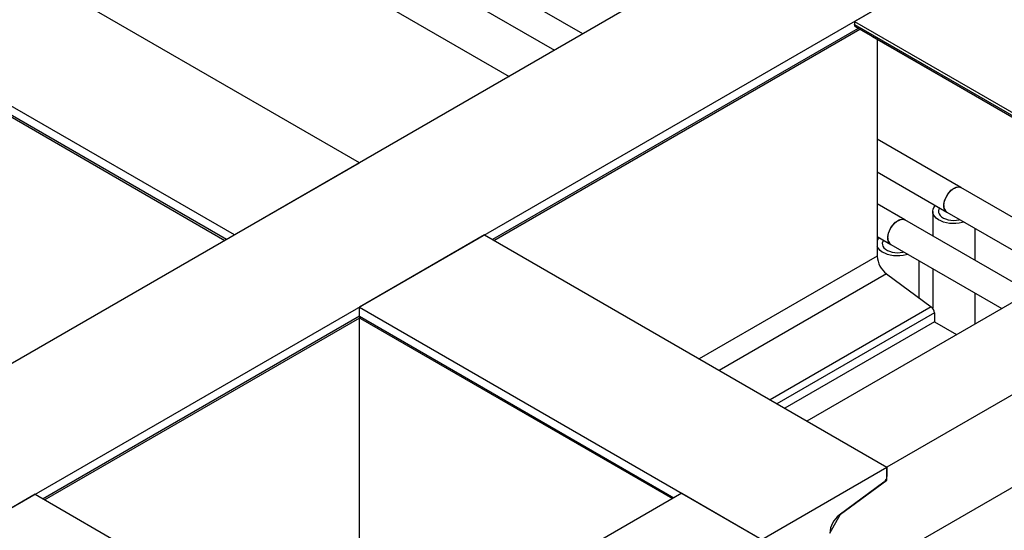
# Model space of a CAD drawing. Header units: millimetres. Extents: x 0 to 25230, y 0 to 17820.
# Tile 102 of 244: x 10598 to 11294, y 12585 to 12945. Entities that reach past the tile are written whole.
import ezdxf

# ---------------------------------------------------------------- set-up
doc = ezdxf.new("R2010")
doc.units = ezdxf.units.MM
doc.linetypes.add('SLD-Sólida', pattern=[0])
doc.layers.add('REFERÊNCIAS', color=9, linetype='SLD-Sólida')

msp = doc.modelspace()

# ---------------------------------------------------------------- linework, layer by layer
at = {"color": 7, "linetype": 'SLD-Sólida', "lineweight": 25, "ltscale": 30}
for p, q in [((10995.7, 12935.39), (10673.51, 13121.38)), ((10673.51, 13098.29), (10975.69, 12923.84)), ((11263, 12826.79), (11203.84, 12860.95)), ((11203.84, 12837.85), (11253, 12809.47)), ((11327.25, 12789.7), (11263, 12826.79)), ((11223.4, 12803.93), (11203.84, 12815.23)), ((11243, 12809.97), (11243, 12792.62)), ((11253, 12809.47), (11327.25, 12766.61)), ((11311.84, 12752.88), (11223.4, 12803.93)), ((11273, 12775.3), (11273, 12797.93)), ((11203.84, 12792.13), (11213.41, 12786.61)), ((11213.41, 12786.61), (11291.84, 12741.33)), ((11233.4, 12748.81), (11233.4, 12775.07)), ((11243, 12769.53), (11243, 12741.48)), ((11273, 12730.46), (11273, 12752.21))]:
    msp.add_line(p, q, dxfattribs=at)
at = {"color": 7, "linetype": 'SLD-Sólida', "lineweight": 25, "ltscale": 30, "flags": 128}
for points in [[(11250.93, 12814.05), (11251.06, 12815.67), (11251.44, 12817.38), (11252.05, 12819.11), (11252.89, 12820.81), (11253.9, 12822.42), (11255.07, 12823.86), (11256.34, 12825.1), (11257.67, 12826.09), (11259.01, 12826.79), (11260.32, 12827.18), (11261.54, 12827.24), (11262.63, 12826.98), (11263, 12826.79)], [(11253, 12809.47), (11252.44, 12809.88), (11251.72, 12810.76), (11251.22, 12811.91), (11250.96, 12813.29), (11250.96, 12814.84), (11251.22, 12816.52), (11251.72, 12818.24), (11252.44, 12819.97), (11253.37, 12821.63), (11254.47, 12823.16), (11255.69, 12824.51), (11257, 12825.63), (11258.34, 12826.48), (11259.67, 12827.03), (11260.94, 12827.25), (11262.1, 12827.15), (11263, 12826.79)], [(11265.27, 12802.39), (11263.88, 12802), (11261.7, 12801.57), (11259.44, 12801.35), (11257.14, 12801.32), (11254.87, 12801.5), (11252.66, 12801.87), (11250.59, 12802.44), (11248.68, 12803.18), (11247, 12804.08), (11245.57, 12805.12), (11244.44, 12806.27), (11243.62, 12807.51), (11243.14, 12808.81), (11243.01, 12810.13), (11243.23, 12811.45), (11243.79, 12812.74), (11244.69, 12813.96), (11244.88, 12814.16)], [(11247.87, 12812.44), (11247.34, 12811.52), (11247.03, 12810.39), (11247.07, 12809.26), (11247.47, 12808.14), (11248.2, 12807.08), (11249.25, 12806.12), (11250.58, 12805.28), (11252.15, 12804.59), (11253.91, 12804.07), (11255.8, 12803.75), (11257.76, 12803.62), (11259.72, 12803.69), (11261.64, 12803.97), (11262.28, 12804.12)], [(11211.33, 12791.19), (11211.46, 12792.81), (11211.84, 12794.52), (11212.46, 12796.25), (11213.29, 12797.95), (11214.3, 12799.56), (11215.47, 12801), (11216.74, 12802.25), (11218.07, 12803.23), (11219.41, 12803.94), (11220.72, 12804.32), (11221.94, 12804.38), (11223.04, 12804.12), (11223.4, 12803.93)], [(11213.41, 12786.61), (11212.85, 12787.02), (11212.12, 12787.9), (11211.62, 12789.05), (11211.37, 12790.43), (11211.37, 12791.98), (11211.62, 12793.66), (11212.12, 12795.39), (11212.85, 12797.11), (11213.77, 12798.77), (11214.87, 12800.3), (11216.09, 12801.65), (11217.4, 12802.77), (11218.74, 12803.62), (11220.07, 12804.17), (11221.34, 12804.4), (11222.51, 12804.29), (11223.4, 12803.93)], [(11208.27, 12789.58), (11207.74, 12788.66), (11207.43, 12787.53), (11207.47, 12786.4), (11207.87, 12785.28), (11208.6, 12784.22), (11209.65, 12783.26), (11210.98, 12782.42), (11212.55, 12781.73), (11214.31, 12781.21), (11216.2, 12780.89), (11218.16, 12780.76), (11220.13, 12780.83), (11222.04, 12781.11), (11222.68, 12781.26)], [(11225.67, 12779.53), (11224.28, 12779.14), (11222.1, 12778.71), (11219.84, 12778.49), (11217.54, 12778.46), (11215.27, 12778.64), (11213.06, 12779.01), (11210.99, 12779.58), (11209.08, 12780.32), (11207.4, 12781.22), (11205.97, 12782.26), (11204.84, 12783.41), (11204.02, 12784.65), (11203.84, 12785.04)]]:
    msp.add_lwpolyline(points, dxfattribs=at)
at = {"color": 7, "linetype": 'SLD-Sólida', "lineweight": 25, "ltscale": 900}
for centre, radius, start, end in [((11255.86, 12813.52), 4.95, 173.87088, 234.81694), ((11210.47, 12786.22), 7.26, 135.64641, 156.03695), ((11216.26, 12790.66), 4.95, 173.87088, 234.81694)]:
    msp.add_arc(centre, radius, start, end, dxfattribs=at)
at = {"layer": 'REFERÊNCIAS', "linetype": 'SLD-Sólida', "lineweight": 25, "ltscale": 30}
for p, q in [((10837.98, 12844.34), (10396.04, 13099.47)), ((10749.59, 12793.31), (10307.65, 13048.44)), ((10744, 12790.09), (10307.65, 13041.99)), ((10308.39, 13040.36), (10742.96, 12789.48)), ((10713.88, 13037.99), (10943.66, 12905.35)), ((11155.83, 13027.83), (6602.06, 10398.99)), ((11244.21, 12976.8), (6690.45, 10347.97)), ((11187.65, 12944.14), (11244.21, 12976.8)), ((11187.65, 12944.14), (11415.4, 12812.66)), ((11187.65, 12944.14), (11187.65, 12942.1)), ((11187.65, 12942.1), (11413.64, 12811.64)), ((11188.37, 12940.5), (11412.61, 12811.05)), ((11190.44, 12939.31), (10931.96, 12790.09)), ((10933, 12789.48), (11191.48, 12938.7)), ((11200.32, 12933.59), (11412.6, 12811.04)), ((11203.84, 12931.56), (11203.84, 12778.33)), ((10749.59, 12793.31), (10837.98, 12844.34)), ((11414.98, 12812.42), (11154.13, 12661.83)), ((11528.12, 12812.42), (11210.7, 12629.17)), ((10926.37, 12793.31), (10837.98, 12742.29)), ((10926.37, 12793.31), (11210.7, 12629.17)), ((11203.84, 12778.33), (11078.08, 12705.73)), ((11210.41, 12765.8), (11092.22, 12697.57)), ((11210.41, 12765.8), (11242.05, 12742.42)), ((11528.12, 12747.09), (11170.32, 12540.54)), ((10837.98, 12735.83), (10837.98, 12742.29)), ((10837.98, 12742.29), (11122.31, 12578.15)), ((11242.05, 12742.42), (11128.29, 12676.75)), ((11244.21, 12738.29), (11132.95, 12674.06)), ((11244.21, 12738.29), (11244.21, 12731.84)), ((10837.98, 12735.83), (10614.47, 12606.8)), ((10615.51, 12606.2), (10838.21, 12734.76)), ((10837.98, 12735.83), (11060.15, 12607.58)), ((10837.98, 12567.13), (10837.98, 12734.63)), ((10838.72, 12734.2), (11059.11, 12606.98)), ((11244.21, 12731.84), (11138.54, 12670.83)), ((11244.21, 12731.84), (11259.81, 12722.84)), ((11154.13, 12661.83), (11210.7, 12629.17)), ((11122.31, 12578.15), (11210.7, 12629.17)), ((11210.7, 12620.1), (11210.7, 12629.17)), ((11210.7, 12629.17), (11210.7, 12622.72)), ((11177.96, 12595.9), (11210.7, 12620.1)), ((11210.08, 12620.46), (11210.7, 12620.1)), ((11208.53, 12618.59), (11176.9, 12595.21)), ((10608.88, 12610.03), (10520.49, 12559)), ((10608.88, 12610.03), (10893.21, 12445.89)), ((11065.74, 12610.81), (10836.64, 12478.55)), ((11065.74, 12610.81), (11122.31, 12578.15)), ((11170.32, 12582.68), (11177.96, 12595.9)), ((11177.89, 12595.94), (11177.96, 12595.9))]:
    msp.add_line(p, q, dxfattribs=at)
at = {"layer": 'REFERÊNCIAS', "linetype": 'SLD-Sólida', "lineweight": 25, "ltscale": 30, "flags": 128}
msp.add_lwpolyline([(11200.32, 12933.59), (11200.32, 12933.59), (11200.2, 12933.67)], dxfattribs=at)
at = {"layer": 'REFERÊNCIAS', "linetype": 'SLD-Sólida', "lineweight": 25, "ltscale": 900}
for centre, radius, start, end in [((11189.31, 12941.89), 1.68, 172.74417, 235.94365), ((11220.67, 12779.18), 16.86, 182.87445, 232.5131), ((11238.66, 12738.01), 5.56, 2.87445, 52.5131), ((10839.7, 12735.63), 1.74, 173.31666, 235.37116), ((11205.15, 12623), 5.56, 307.4869, 357.12555), ((11187.16, 12581.83), 16.86, 127.4869, 177.12555)]:
    msp.add_arc(centre, radius, start, end, dxfattribs=at)

doc.saveas('drawing.dxf')
